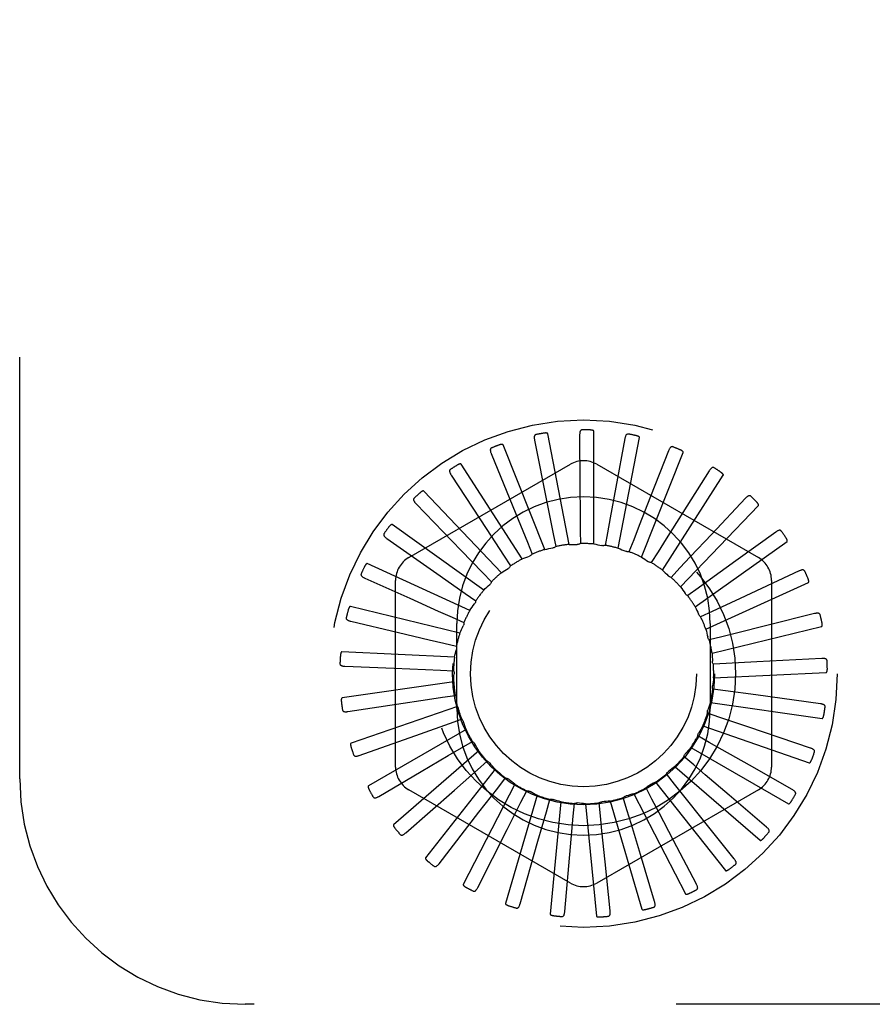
# Model space of a CAD drawing. Header units: inches. Extents: x 0 to 85, y 0 to 55.
# Tile 26 of 55: x 46.9 to 47.8, y 33.4 to 34.5. Entities that reach past the tile are written whole.
import ezdxf

# ---------------------------------------------------------------- set-up
doc = ezdxf.new("R2010")
doc.units = ezdxf.units.IN
doc.header["$LTSCALE"] = 4.675
doc.header["$MEASUREMENT"] = 0
doc.linetypes.add('HIDDEN', pattern=[0.2, 0.1, -0.1])
doc.layers.add('DEFAULT_2', color=8, linetype='HIDDEN')

msp = doc.modelspace()

# ---------------------------------------------------------------- linework, layer by layer
at = {"layer": 'DEFAULT_2', "color": 8, "linetype": 'HIDDEN'}
for p, q in [((46.882762, 33.624227), (46.882762, 35.374227)), ((47.491772, 33.884089), (47.468121, 34.006799)), ((47.503422, 34.005284), (47.503811, 33.950689)), ((47.519192, 33.884524), (47.519192, 34.009493)), ((47.553568, 34.001324), (47.543618, 33.947643)), ((47.546199, 33.879763), (47.56985, 34.002473)), ((47.464929, 33.878472), (47.418483, 33.994489)), ((47.453433, 33.999682), (47.467577, 33.928985)), ((47.405407, 33.98472), (47.432675, 33.917978)), ((47.571817, 33.869976), (47.618264, 33.985993)), ((47.602059, 33.987946), (47.582129, 33.937118)), ((47.314012, 33.869428), (47.493179, 33.97287)), ((47.439635, 33.867876), (47.372071, 33.973007)), ((47.522345, 33.97287), (47.701512, 33.869428)), ((47.361081, 33.96094), (47.400487, 33.900565)), ((47.59512, 33.855517), (47.662684, 33.960648)), ((47.647142, 33.965633), (47.617952, 33.919494)), ((47.416802, 33.852686), (47.330564, 33.94313)), ((47.687186, 33.93519), (47.649793, 33.89541)), ((47.322056, 33.929201), (47.372176, 33.877374)), ((47.467577, 33.928985), (47.474231, 33.895648)), ((47.615266, 33.83691), (47.701504, 33.927354)), ((47.432675, 33.917978), (47.445517, 33.886502)), ((47.397258, 33.833448), (47.295461, 33.905937)), ((47.400487, 33.900565), (47.419054, 33.872088)), ((47.474231, 33.895648), (47.477006, 33.881661)), ((47.504155, 33.899194), (47.504234, 33.884935)), ((47.534211, 33.897013), (47.531589, 33.882996)), ((47.720747, 33.89772), (47.6765, 33.865735)), ((47.289743, 33.89065), (47.348765, 33.849245)), ((47.445517, 33.886502), (47.45089, 33.873293)), ((47.56331, 33.889183), (47.558083, 33.875916)), ((47.631526, 33.814827), (47.733323, 33.887316)), ((47.372176, 33.877374), (47.395797, 33.852926)), ((47.419054, 33.872088), (47.426829, 33.860135)), ((47.590402, 33.875988), (47.582759, 33.86395)), ((47.381707, 33.81086), (47.268032, 33.862773)), ((47.348765, 33.849245), (47.376586, 33.829709)), ((47.395797, 33.852926), (47.405693, 33.84266)), ((47.614507, 33.857903), (47.604723, 33.84753)), ((47.746609, 33.854575), (47.68124, 33.824163)), ((47.26531, 33.84668), (47.315132, 33.824354)), ((47.299429, 33.637285), (47.299429, 33.844169)), ((47.643313, 33.790065), (47.756989, 33.841979)), ((47.716095, 33.844169), (47.716095, 33.637285)), ((47.376586, 33.829709), (47.388247, 33.821502)), ((47.634753, 33.835584), (47.623184, 33.82725)), ((47.370712, 33.785736), (47.249266, 33.815199)), ((47.68124, 33.824163), (47.65041, 33.809837)), ((47.65041, 33.809837), (47.637472, 33.803842)), ((47.763838, 33.807316), (47.710874, 33.794067)), ((47.249639, 33.798881), (47.302786, 33.786387)), ((47.362117, 33.803276), (47.37512, 33.797423)), ((47.367262, 33.702227), (47.367262, 33.796227)), ((47.648262, 33.796227), (47.648262, 33.702227)), ((47.650201, 33.76352), (47.771647, 33.792983)), ((47.352911, 33.774582), (47.366787, 33.771296)), ((47.660912, 33.781592), (47.647073, 33.778154)), ((47.364671, 33.758986), (47.239844, 33.764932)), ((47.665878, 33.751869), (47.651639, 33.751113)), ((47.699823, 33.753711), (47.665878, 33.751869)), ((47.771813, 33.75765), (47.699823, 33.753711)), ((47.243298, 33.74898), (47.297849, 33.74677)), ((47.349303, 33.744664), (47.363549, 33.744064)), ((47.651941, 33.736152), (47.776768, 33.742098)), ((47.363801, 33.731576), (47.240104, 33.713791)), ((47.351421, 33.714605), (47.365524, 33.716711)), ((47.665129, 33.721744), (47.651004, 33.723696)), ((47.69881, 33.717128), (47.665129, 33.721744)), ((47.770244, 33.707372), (47.69881, 33.717128)), ((47.246515, 33.698781), (47.300499, 33.706935)), ((47.648469, 33.708948), (47.772166, 33.691164)), ((47.368135, 33.704497), (47.250039, 33.663623)), ((47.658693, 33.692305), (47.645193, 33.696895)), ((47.327138, 33.674159), (47.35919, 33.685489)), ((47.35919, 33.685489), (47.372639, 33.690227)), ((47.690891, 33.681399), (47.658693, 33.692305)), ((47.259175, 33.650098), (47.327138, 33.674159)), ((47.377514, 33.678727), (47.269288, 33.616242)), ((47.639912, 33.682894), (47.758008, 33.64202)), ((47.759188, 33.6583), (47.690891, 33.681399)), ((47.372329, 33.65837), (47.384638, 33.665567)), ((47.646802, 33.664616), (47.634414, 33.671678)), ((47.391602, 33.655198), (47.297157, 33.57336)), ((47.626579, 33.658929), (47.734805, 33.596445)), ((47.390362, 33.634227), (47.401087, 33.643624)), ((47.629885, 33.639678), (47.619058, 33.648957)), ((47.280819, 33.60469), (47.327905, 33.632324)), ((47.409887, 33.63476), (47.332637, 33.536528)), ((47.364818, 33.611796), (47.390362, 33.634227)), ((47.608555, 33.618392), (47.599679, 33.629553)), ((47.608952, 33.637921), (47.703397, 33.556084)), ((47.739045, 33.612206), (47.69157, 33.639167)), ((47.412639, 33.613934), (47.421392, 33.625191)), ((47.587667, 33.620629), (47.664918, 33.522396)), ((47.310665, 33.564199), (47.364818, 33.611796)), ((47.493179, 33.508584), (47.314012, 33.612026)), ((47.431711, 33.618152), (47.374447, 33.507075)), ((47.391801, 33.587074), (47.412639, 33.613934)), ((47.438354, 33.598223), (47.444818, 33.610933)), ((47.701512, 33.612026), (47.522345, 33.508584)), ((47.563494, 33.607677), (47.620758, 33.4966)), ((47.583581, 33.601528), (47.576978, 33.614166)), ((47.579497, 33.616478), (47.579739, 33.616597)), ((47.456282, 33.605974), (47.421075, 33.486067)), ((47.422976, 33.567905), (47.438354, 33.598223)), ((47.466577, 33.587663), (47.470519, 33.601366)), ((47.482715, 33.598667), (47.470836, 33.474264)), ((47.496289, 33.582634), (47.497566, 33.596836)), ((47.510052, 33.596494), (47.521931, 33.472091)), ((47.526415, 33.58332), (47.524982, 33.597507)), ((47.537307, 33.599534), (47.572515, 33.479627)), ((47.555868, 33.589695), (47.551775, 33.603354)), ((47.710543, 33.570758), (47.669028, 33.606217)), ((47.347635, 33.530088), (47.391801, 33.587074)), ((47.457215, 33.554982), (47.466577, 33.587663)), ((47.493281, 33.548772), (47.496289, 33.582634)), ((47.674711, 33.535453), (47.640658, 33.578128)), ((47.390392, 33.50359), (47.422976, 33.567905)), ((47.437391, 33.485663), (47.457215, 33.554982)), ((47.632846, 33.507567), (47.607484, 33.555915)), ((47.486934, 33.476955), (47.493281, 33.548772)), ((47.53723, 33.47778), (47.531653, 33.532091)), ((47.58646, 33.488109), (47.570706, 33.540382)), ((50.882762, 33.374227), (47.132762, 33.374227))]:
    msp.add_line(p, q, dxfattribs=at)
for points in [[(47.455001, 34.005796), (47.454558, 34.005662), (47.454177, 34.00546), (47.453856, 34.005185), (47.453595, 34.004853), (47.453397, 34.004478), (47.453253, 34.00406), (47.453157, 34.003602), (47.453104, 34.00311), (47.45309, 34.002589), (47.453109, 34.002044), (47.453155, 34.001479), (47.453227, 34.000895), (47.453319, 34.000297), (47.453433, 33.999682)], [(47.468121, 34.006799), (47.468057, 34.00696), (47.467958, 34.007097), (47.467821, 34.007208), (47.467656, 34.007299), (47.467473, 34.007373), (47.467273, 34.007431), (47.467063, 34.007477), (47.466841, 34.007512), (47.466608, 34.007537), (47.466365, 34.007555), (47.466113, 34.007564), (47.465852, 34.007566), (47.465583, 34.007561), (47.465306, 34.00755), (47.465019, 34.007532), (47.464722, 34.007508), (47.464414, 34.007477), (47.464093, 34.007438), (47.46376, 34.007391), (47.463413, 34.007335)], [(47.506119, 34.010991), (47.505659, 34.010943), (47.505246, 34.010817), (47.504879, 34.010608), (47.50456, 34.010331), (47.504295, 34.010001), (47.504074, 34.009617), (47.503893, 34.009186), (47.503748, 34.008712), (47.503636, 34.008204), (47.503551, 34.007664), (47.50349, 34.007101), (47.50345, 34.006514), (47.503427, 34.005909), (47.503422, 34.005284)], [(47.519192, 34.009493), (47.51916, 34.009663), (47.519089, 34.009815), (47.518976, 34.009951), (47.518831, 34.010071), (47.518666, 34.010178), (47.518481, 34.010273), (47.518284, 34.010357), (47.518073, 34.010434), (47.51785, 34.010503), (47.517616, 34.010566), (47.517371, 34.010623), (47.517115, 34.010674), (47.516852, 34.01072), (47.516578, 34.010762), (47.516294, 34.010799), (47.515999, 34.010831), (47.515685, 34.010859), (47.51537, 34.010882), (47.515075, 34.010897), (47.514793, 34.010907)], [(47.557296, 34.006418), (47.556836, 34.006458), (47.556406, 34.006412), (47.556007, 34.006277), (47.555641, 34.006065), (47.555318, 34.005791), (47.555028, 34.005456), (47.554769, 34.005067), (47.554537, 34.004629), (47.55433, 34.004151), (47.554145, 34.003637), (47.553979, 34.003096), (47.553828, 34.002527), (47.553691, 34.001937), (47.553568, 34.001324)], [(47.56985, 34.002473), (47.56985, 34.002646), (47.569809, 34.00281), (47.569723, 34.002964), (47.569604, 34.00311), (47.569461, 34.003246), (47.569297, 34.003375), (47.569119, 34.003495), (47.568926, 34.00361), (47.568719, 34.003721), (47.5685, 34.003827), (47.56827, 34.003929), (47.568028, 34.004028), (47.567777, 34.004124), (47.567515, 34.004216), (47.567243, 34.004306), (47.566958, 34.004394), (47.56666, 34.00448), (47.566348, 34.004563), (47.56602, 34.004643), (47.565675, 34.004721)], [(47.405789, 33.991021), (47.40538, 33.990805), (47.405044, 33.990535), (47.404781, 33.990204), (47.404588, 33.989829), (47.404464, 33.989423), (47.404401, 33.988985), (47.404394, 33.988517), (47.404435, 33.988024), (47.40452, 33.98751), (47.404642, 33.986978), (47.404795, 33.986432), (47.404975, 33.985873), (47.405179, 33.985302), (47.405407, 33.98472)], [(47.418483, 33.994489), (47.418389, 33.994635), (47.418266, 33.99475), (47.418111, 33.994834), (47.417932, 33.994892), (47.417738, 33.994929), (47.417531, 33.994949), (47.417315, 33.994954), (47.417091, 33.994946), (47.416857, 33.994927), (47.416615, 33.994898), (47.416366, 33.99486), (47.41611, 33.994812), (47.415847, 33.994757), (47.415577, 33.994693), (47.415299, 33.994622), (47.415012, 33.994541), (47.414709, 33.994451), (47.414407, 33.994354), (47.41412, 33.994256), (47.413842, 33.994155)], [(47.606684, 33.992242), (47.606239, 33.992369), (47.605809, 33.992405), (47.60539, 33.992347), (47.604992, 33.992209), (47.604622, 33.992001), (47.604275, 33.991727), (47.603946, 33.991393), (47.603636, 33.991008), (47.603342, 33.990577), (47.603063, 33.990108), (47.602797, 33.989608), (47.602542, 33.989078), (47.602296, 33.988525), (47.602059, 33.987946)], [(47.618264, 33.985993), (47.618297, 33.986162), (47.618287, 33.986331), (47.618232, 33.986499), (47.618143, 33.986665), (47.618028, 33.986826), (47.617892, 33.986982), (47.617739, 33.987135), (47.617572, 33.987284), (47.61739, 33.987432), (47.617194, 33.987577), (47.616987, 33.987722), (47.616769, 33.987864), (47.616541, 33.988006), (47.616301, 33.988146), (47.616051, 33.988286), (47.615788, 33.988426), (47.615511, 33.988567), (47.615221, 33.988708), (47.614913, 33.988849), (47.614589, 33.98899)], [(47.372071, 33.973007), (47.371952, 33.973132), (47.37181, 33.973223), (47.371641, 33.973275), (47.371454, 33.973298), (47.371256, 33.973298), (47.371049, 33.973278), (47.370837, 33.973243), (47.370618, 33.973192), (47.370392, 33.97313), (47.37016, 33.973055), (47.369923, 33.97297), (47.36968, 33.972875), (47.369432, 33.972771), (47.369179, 33.972658), (47.36892, 33.972535), (47.368653, 33.972402), (47.368378, 33.972258), (47.368095, 33.972103), (47.367801, 33.971934), (47.367497, 33.971752)], [(47.652495, 33.968976), (47.652083, 33.969184), (47.651667, 33.969301), (47.651246, 33.969324), (47.650828, 33.969264), (47.650425, 33.969129), (47.650033, 33.968926), (47.649647, 33.968661), (47.649269, 33.968341), (47.6489, 33.967974), (47.648537, 33.967566), (47.648181, 33.967125), (47.64783, 33.966653), (47.647483, 33.966156), (47.647142, 33.965633)], [(47.360264, 33.9672), (47.359903, 33.96691), (47.359623, 33.966581), (47.359428, 33.966207), (47.359309, 33.965802), (47.359265, 33.96538), (47.359286, 33.964938), (47.359367, 33.964477), (47.359501, 33.964), (47.359682, 33.963512), (47.359902, 33.963012), (47.360155, 33.962505), (47.360439, 33.96199), (47.360746, 33.961469), (47.361081, 33.96094)], [(47.662684, 33.960648), (47.662748, 33.960808), (47.662771, 33.960976), (47.662749, 33.961151), (47.662692, 33.96133), (47.66261, 33.96151), (47.662506, 33.96169), (47.662385, 33.961869), (47.662248, 33.962047), (47.662098, 33.962226), (47.661934, 33.962406), (47.661758, 33.962587), (47.66157, 33.962769), (47.661373, 33.96295), (47.661164, 33.963134), (47.660945, 33.963319), (47.660713, 33.963506), (47.660464, 33.963699), (47.660209, 33.96389), (47.659963, 33.964067), (47.659719, 33.964235)], [(47.503811, 33.950689), (47.504046, 33.916022), (47.504155, 33.899194)], [(47.543618, 33.947643), (47.537288, 33.913558), (47.534211, 33.897013)], [(47.320069, 33.935192), (47.319769, 33.93484), (47.319557, 33.934464), (47.319436, 33.93406), (47.319396, 33.933639), (47.319432, 33.933217), (47.319537, 33.932787), (47.319704, 33.93235), (47.319926, 33.931907), (47.320195, 33.931461), (47.320506, 33.931013), (47.320851, 33.930563), (47.321226, 33.93011), (47.321627, 33.929657), (47.322056, 33.929201)], [(47.330564, 33.94313), (47.330423, 33.94323), (47.330266, 33.943292), (47.33009, 33.943312), (47.329903, 33.943299), (47.329709, 33.943262), (47.329509, 33.943203), (47.329307, 33.943127), (47.329102, 33.943037), (47.328892, 33.942933), (47.328678, 33.942816), (47.328461, 33.942687), (47.328241, 33.942548), (47.328017, 33.942399), (47.32779, 33.942239), (47.327559, 33.942069), (47.327322, 33.941888), (47.327079, 33.941695), (47.32683, 33.94149), (47.326575, 33.941269), (47.326312, 33.941034)], [(47.582129, 33.937118), (47.569463, 33.904846), (47.56331, 33.889183)], [(47.693077, 33.93746), (47.692711, 33.937743), (47.692325, 33.937937), (47.691915, 33.938038), (47.691493, 33.938058), (47.691073, 33.938002), (47.690648, 33.937877), (47.69022, 33.93769), (47.689788, 33.937447), (47.689356, 33.937156), (47.688923, 33.936824), (47.688489, 33.936459), (47.688055, 33.936062), (47.687621, 33.93564), (47.687186, 33.93519)], [(47.701504, 33.927354), (47.701598, 33.9275), (47.701652, 33.92766), (47.701663, 33.927836), (47.701642, 33.928023), (47.701595, 33.928215), (47.701527, 33.928412), (47.701442, 33.92861), (47.701342, 33.928811), (47.701228, 33.929015), (47.701101, 33.929223), (47.700962, 33.929434), (47.700813, 33.929648), (47.700653, 33.929864), (47.700483, 33.930083), (47.700302, 33.930306), (47.70011, 33.930534), (47.699906, 33.930767), (47.699688, 33.931006), (47.699456, 33.93125), (47.69921, 33.9315)], [(47.617952, 33.919494), (47.599408, 33.890204), (47.590402, 33.875988)], [(47.295461, 33.905937), (47.295304, 33.906009), (47.295138, 33.90604), (47.294962, 33.906026), (47.29478, 33.905978), (47.294596, 33.905905), (47.294412, 33.905809), (47.294228, 33.905697), (47.294043, 33.905569), (47.293857, 33.905427), (47.293669, 33.905272), (47.29348, 33.905105), (47.29329, 33.904926), (47.293099, 33.904737), (47.292906, 33.904538), (47.292711, 33.904327), (47.292513, 33.904105), (47.292308, 33.903865), (47.292105, 33.90362), (47.291916, 33.903381), (47.291736, 33.903145)], [(47.286658, 33.896157), (47.28643, 33.895755), (47.286293, 33.895345), (47.286251, 33.894925), (47.286291, 33.894505), (47.286407, 33.894096), (47.286591, 33.893694), (47.286837, 33.893297), (47.287139, 33.892904), (47.287488, 33.892517), (47.287878, 33.892136), (47.288302, 33.891759), (47.288756, 33.891386), (47.289236, 33.891016), (47.289743, 33.89065)], [(47.649793, 33.89541), (47.62604, 33.870158), (47.614507, 33.857903)], [(47.72696, 33.898834), (47.726654, 33.899181), (47.726312, 33.899444), (47.725929, 33.899622), (47.725518, 33.899721), (47.725095, 33.899745), (47.724654, 33.899703), (47.724198, 33.8996), (47.723728, 33.899443), (47.723249, 33.89924), (47.72276, 33.898996), (47.722266, 33.898719), (47.721765, 33.898411), (47.721259, 33.898079), (47.720747, 33.89772)], [(47.733323, 33.887316), (47.733442, 33.887441), (47.733526, 33.887588), (47.73357, 33.887759), (47.733584, 33.887946), (47.733575, 33.888144), (47.733545, 33.88835), (47.733499, 33.88856), (47.733439, 33.888776), (47.733365, 33.888999), (47.73328, 33.889227), (47.733184, 33.88946), (47.733077, 33.889698), (47.732962, 33.889941), (47.732836, 33.890188), (47.732701, 33.890442), (47.732555, 33.890702), (47.732396, 33.890974), (47.732231, 33.891245), (47.732067, 33.891502), (47.731902, 33.891749)], [(47.477006, 33.881661), (47.47652, 33.881274), (47.476002, 33.880936), (47.475445, 33.880646), (47.474866, 33.880408), (47.474277, 33.880229), (47.473672, 33.880106)], [(47.491772, 33.884089), (47.493999, 33.884127), (47.496224, 33.884131), (47.498446, 33.884102), (47.500666, 33.884039)], [(47.504234, 33.884935), (47.503683, 33.884647), (47.50311, 33.884413), (47.502509, 33.884233), (47.501895, 33.884109), (47.501283, 33.884045), (47.500666, 33.884039)], [(47.519192, 33.884524), (47.521387, 33.88414), (47.523572, 33.883723), (47.525749, 33.883274), (47.527916, 33.882792)], [(47.531589, 33.882996), (47.530994, 33.882818), (47.530387, 33.882697), (47.529763, 33.882634), (47.529136, 33.882629), (47.528523, 33.882681), (47.527916, 33.882792)], [(47.439635, 33.867876), (47.441689, 33.86874), (47.443753, 33.869571), (47.445827, 33.87037), (47.44791, 33.871136)], [(47.45089, 33.873293), (47.450486, 33.872821), (47.450041, 33.872392), (47.44955, 33.872001), (47.449025, 33.871658), (47.448481, 33.871371), (47.447911, 33.871136)], [(47.464929, 33.878472), (47.467109, 33.878931), (47.469293, 33.879356), (47.471481, 33.879748), (47.473672, 33.880106)], [(47.546199, 33.879763), (47.548282, 33.87897), (47.550349, 33.878147), (47.552401, 33.877294), (47.554438, 33.876411)], [(47.558083, 33.875916), (47.557465, 33.875853), (47.556846, 33.875849), (47.556221, 33.875906), (47.555605, 33.876019), (47.555013, 33.876187), (47.554438, 33.876411)], [(47.571817, 33.869976), (47.573712, 33.868803), (47.575586, 33.867604), (47.57744, 33.866378), (47.579273, 33.865125)], [(47.268032, 33.862773), (47.267864, 33.862814), (47.267695, 33.862813), (47.267524, 33.862766), (47.267355, 33.862685), (47.267188, 33.862578), (47.267025, 33.862449), (47.266866, 33.862304), (47.266709, 33.862144), (47.266553, 33.861969), (47.266398, 33.861781), (47.266244, 33.861581), (47.266091, 33.86137), (47.265939, 33.861148), (47.265787, 33.860916), (47.265635, 33.860672), (47.265483, 33.860416), (47.265329, 33.860147), (47.265175, 33.859863), (47.26502, 33.859564), (47.264864, 33.85925)], [(47.426829, 33.860135), (47.426522, 33.859595), (47.426166, 33.859089), (47.425758, 33.858612), (47.425308, 33.858176), (47.424827, 33.857791), (47.424312, 33.857452)], [(47.582759, 33.86395), (47.58214, 33.864005), (47.581532, 33.864118), (47.580929, 33.864292), (47.580345, 33.86452), (47.579795, 33.864797), (47.579273, 33.865125)], [(47.6765, 33.865735), (47.648398, 33.845435), (47.634753, 33.835584)], [(47.261238, 33.851504), (47.261091, 33.851066), (47.261034, 33.850638), (47.261072, 33.850217), (47.261191, 33.849812), (47.261381, 33.849433), (47.261638, 33.849073), (47.261956, 33.848729), (47.262326, 33.848401), (47.262742, 33.848087), (47.263198, 33.847786), (47.263685, 33.847496), (47.264201, 33.847216), (47.264742, 33.846944), (47.26531, 33.84668)], [(47.416802, 33.852686), (47.418654, 33.853921), (47.420523, 33.855127), (47.422409, 33.856304), (47.424312, 33.857452)], [(47.59512, 33.855517), (47.596759, 33.854008), (47.598372, 33.852475), (47.59996, 33.850921), (47.601523, 33.849343)], [(47.604723, 33.84753), (47.604122, 33.847703), (47.603546, 33.847929), (47.602994, 33.848209), (47.60247, 33.84854), (47.601981, 33.848917), (47.601523, 33.849343)], [(47.75292, 33.854494), (47.752686, 33.854892), (47.7524, 33.855215), (47.752057, 33.855462), (47.751673, 33.855637), (47.751262, 33.855741), (47.750821, 33.855783), (47.750354, 33.855768), (47.749863, 33.855703), (47.749353, 33.855594), (47.748828, 33.855447), (47.74829, 33.855269), (47.74774, 33.855061), (47.747179, 33.854831), (47.746609, 33.854575)], [(47.397258, 33.833448), (47.398844, 33.835013), (47.400451, 33.836552), (47.40208, 33.838064), (47.40373, 33.83955)], [(47.405693, 33.84266), (47.405494, 33.842072), (47.40524, 33.841508), (47.40493, 33.840962), (47.404571, 33.840449), (47.404172, 33.83998), (47.40373, 33.83955)], [(47.615266, 33.83691), (47.616589, 33.835118), (47.617883, 33.833308), (47.619148, 33.831481), (47.620385, 33.829636)], [(47.756989, 33.841979), (47.75713, 33.842079), (47.757239, 33.842208), (47.757315, 33.842367), (47.757365, 33.842549), (47.757393, 33.842744), (47.757402, 33.842952), (47.757398, 33.843167), (47.757379, 33.843391), (47.757349, 33.843624), (47.757309, 33.843864), (47.757258, 33.844111), (47.757199, 33.844365), (47.757131, 33.844625), (47.757054, 33.844892), (47.75697, 33.845166), (47.756876, 33.845449), (47.756773, 33.845741), (47.75666, 33.846044), (47.756535, 33.846358), (47.756398, 33.846684)], [(47.623184, 33.82725), (47.62263, 33.827531), (47.622107, 33.827862), (47.621612, 33.828247), (47.621155, 33.828676), (47.620747, 33.829137), (47.620385, 33.829636)], [(47.249266, 33.815199), (47.249094, 33.815207), (47.248928, 33.815174), (47.24877, 33.815095), (47.248618, 33.814983), (47.248475, 33.814847), (47.24834, 33.81469), (47.24821, 33.814517), (47.248086, 33.81433), (47.247966, 33.814129), (47.24785, 33.813915), (47.247737, 33.813689), (47.247626, 33.813453), (47.247519, 33.813207), (47.247414, 33.81295), (47.247311, 33.812682), (47.24721, 33.812401), (47.247109, 33.812102), (47.247012, 33.8118), (47.246925, 33.81151), (47.246847, 33.811226)], [(47.315132, 33.824354), (47.346764, 33.810167), (47.362117, 33.803276)], [(47.381707, 33.81086), (47.382968, 33.812696), (47.384255, 33.814511), (47.385568, 33.816304), (47.386907, 33.818076)], [(47.388247, 33.821502), (47.388162, 33.820886), (47.38802, 33.820284), (47.387818, 33.81969), (47.387563, 33.819118), (47.38726, 33.818582), (47.386907, 33.818076)], [(47.631526, 33.814827), (47.632486, 33.812816), (47.633414, 33.810794), (47.634311, 33.808761), (47.635176, 33.806715)], [(47.637472, 33.803842), (47.636982, 33.804223), (47.636531, 33.804647), (47.636118, 33.805119), (47.63575, 33.805627), (47.635437, 33.806157), (47.635176, 33.806715)], [(47.770021, 33.806041), (47.769866, 33.806476), (47.769646, 33.806848), (47.769356, 33.807155), (47.769012, 33.8074), (47.768628, 33.80758), (47.768203, 33.807704), (47.767741, 33.807778), (47.767247, 33.807807), (47.766726, 33.807797), (47.766182, 33.807752), (47.76562, 33.807678), (47.765041, 33.807579), (47.764447, 33.807459), (47.763838, 33.807316)], [(47.244728, 33.802847), (47.244667, 33.802389), (47.244692, 33.801958), (47.244808, 33.801552), (47.245002, 33.801177), (47.245261, 33.800841), (47.245581, 33.800536), (47.245958, 33.800258), (47.246384, 33.800006), (47.246852, 33.799777), (47.247356, 33.799568), (47.247889, 33.799375), (47.24845, 33.799198), (47.249032, 33.799033), (47.249639, 33.798881)], [(47.370712, 33.785736), (47.371603, 33.787778), (47.372524, 33.789804), (47.373473, 33.791813), (47.374453, 33.793806)], [(47.37512, 33.797423), (47.375153, 33.796803), (47.375128, 33.796185), (47.375042, 33.795563), (47.374899, 33.794953), (47.374703, 33.79437), (47.374453, 33.793806)], [(47.710874, 33.794067), (47.67724, 33.785665), (47.660912, 33.781592)], [(47.771647, 33.792983), (47.771804, 33.793055), (47.771936, 33.79316), (47.772041, 33.793302), (47.772124, 33.793471), (47.772189, 33.793658), (47.772237, 33.79386), (47.772273, 33.794072), (47.772298, 33.794296), (47.772312, 33.79453), (47.772318, 33.794773), (47.772315, 33.795025), (47.772305, 33.795286), (47.772287, 33.795554), (47.772263, 33.79583), (47.772231, 33.796116), (47.772193, 33.796411), (47.772147, 33.796718), (47.772093, 33.797036), (47.77203, 33.797368), (47.771958, 33.797713)], [(47.302786, 33.786387), (47.336532, 33.778443), (47.352911, 33.774582)], [(47.643313, 33.790065), (47.643875, 33.787909), (47.644404, 33.785748), (47.644899, 33.783582), (47.645362, 33.78141)], [(47.366787, 33.771296), (47.366937, 33.770693), (47.367029, 33.770082), (47.367062, 33.769455), (47.367038, 33.768829), (47.366956, 33.768219), (47.366816, 33.767618)], [(47.647073, 33.778154), (47.646663, 33.778621), (47.646301, 33.779122), (47.645985, 33.779664), (47.64572, 33.780232), (47.645513, 33.780812), (47.645362, 33.78141)], [(47.239844, 33.764932), (47.239673, 33.764908), (47.239516, 33.764844), (47.239375, 33.764737), (47.239248, 33.764598), (47.239134, 33.764437), (47.23903, 33.764257), (47.238936, 33.764063), (47.23885, 33.763856), (47.23877, 33.763636), (47.238696, 33.763404), (47.238627, 33.763161), (47.238564, 33.762908), (47.238505, 33.762646), (47.238451, 33.762374), (47.2384, 33.762091), (47.238354, 33.761796), (47.238311, 33.76149), (47.238273, 33.761169), (47.23824, 33.760831), (47.238212, 33.760476)], [(47.364671, 33.758986), (47.365159, 33.76116), (47.36568, 33.763323), (47.366232, 33.765476), (47.366816, 33.767618)], [(47.650201, 33.76352), (47.650345, 33.761297), (47.650455, 33.759075), (47.650532, 33.756854), (47.650574, 33.754634)], [(47.237725, 33.751945), (47.237751, 33.751484), (47.237858, 33.751065), (47.238049, 33.750689), (47.23831, 33.750357), (47.238628, 33.750076), (47.239, 33.749837), (47.239423, 33.749636), (47.239889, 33.749469), (47.240392, 33.749332), (47.240926, 33.749222), (47.241486, 33.749134), (47.24207, 33.749066), (47.242673, 33.749014), (47.243298, 33.74898)], [(47.651639, 33.751113), (47.651325, 33.751649), (47.651064, 33.75221), (47.650856, 33.752802), (47.650703, 33.753409), (47.65061, 33.754018), (47.650574, 33.754634)], [(47.777642, 33.755228), (47.777572, 33.755685), (47.777427, 33.756091), (47.7772, 33.756448), (47.776909, 33.756753), (47.776566, 33.757003), (47.776172, 33.757205), (47.775733, 33.757365), (47.775253, 33.757487), (47.77474, 33.757575), (47.774197, 33.757634), (47.773631, 33.757669), (47.773043, 33.757681), (47.772438, 33.757675), (47.771813, 33.75765)], [(47.297849, 33.74677), (47.332488, 33.745356), (47.349303, 33.744664)], [(47.363549, 33.744064), (47.363811, 33.743501), (47.364017, 33.742917), (47.364168, 33.742308), (47.364263, 33.741689), (47.364298, 33.741074), (47.364274, 33.740458)], [(47.363801, 33.731576), (47.363869, 33.733803), (47.363971, 33.736026), (47.364106, 33.738244), (47.364274, 33.740458)], [(47.776768, 33.742098), (47.776936, 33.742139), (47.777085, 33.742217), (47.777215, 33.742337), (47.777329, 33.742487), (47.777427, 33.742658), (47.777514, 33.742847), (47.777589, 33.743049), (47.777655, 33.743264), (47.777714, 33.743491), (47.777765, 33.743729), (47.77781, 33.743977), (47.77785, 33.744235), (47.777883, 33.744501), (47.777911, 33.744778), (47.777935, 33.745064), (47.777953, 33.745361), (47.777966, 33.745677), (47.777973, 33.745994), (47.777975, 33.746298), (47.77797, 33.746594)], [(47.651004, 33.723696), (47.650797, 33.724282), (47.650648, 33.724882), (47.650555, 33.725503), (47.65052, 33.726128), (47.650544, 33.726744), (47.650625, 33.727355)], [(47.651941, 33.736152), (47.651661, 33.733941), (47.651349, 33.731738), (47.651004, 33.729543), (47.650625, 33.727355)], [(47.365524, 33.716711), (47.365887, 33.716208), (47.3662, 33.715674), (47.366464, 33.715104), (47.366674, 33.714514), (47.366824, 33.713917), (47.366918, 33.713308)], [(47.240104, 33.713791), (47.239941, 33.713735), (47.2398, 33.713642), (47.239682, 33.713511), (47.239583, 33.71335), (47.239501, 33.713171), (47.239433, 33.712974), (47.239377, 33.712766), (47.239332, 33.712546), (47.239295, 33.712315), (47.239267, 33.712073), (47.239245, 33.711821), (47.239231, 33.711561), (47.239223, 33.711292), (47.239221, 33.711015), (47.239225, 33.710728), (47.239235, 33.71043), (47.239251, 33.71012), (47.239275, 33.709798), (47.239306, 33.709462), (47.239345, 33.709112)], [(47.300499, 33.706935), (47.33478, 33.712101), (47.351421, 33.714605)], [(47.368135, 33.704497), (47.36778, 33.706696), (47.367459, 33.708898), (47.367172, 33.711102), (47.366918, 33.713308)], [(47.648469, 33.708948), (47.647777, 33.706831), (47.647053, 33.704727), (47.646298, 33.702636), (47.645513, 33.700559)], [(47.775509, 33.703891), (47.775527, 33.704352), (47.775461, 33.704779), (47.775307, 33.705172), (47.775078, 33.705527), (47.774789, 33.705837), (47.774441, 33.70611), (47.774039, 33.706351), (47.773591, 33.706561), (47.773104, 33.706745), (47.772582, 33.706905), (47.772033, 33.707046), (47.771458, 33.70717), (47.770862, 33.707278), (47.770244, 33.707372)], [(47.240482, 33.700637), (47.240595, 33.700189), (47.240779, 33.699799), (47.241038, 33.699465), (47.241357, 33.699189), (47.241722, 33.698973), (47.242133, 33.698809), (47.242586, 33.698691), (47.243075, 33.698615), (47.243595, 33.698576), (47.24414, 33.69857), (47.244707, 33.698589), (47.245293, 33.698633), (47.245896, 33.698696), (47.246515, 33.698781)], [(47.645193, 33.696895), (47.6451, 33.697509), (47.645067, 33.698127), (47.645094, 33.698754), (47.645177, 33.699375), (47.645317, 33.699975), (47.645513, 33.700559)], [(47.772166, 33.691164), (47.772339, 33.691172), (47.7725, 33.69122), (47.772651, 33.691313), (47.77279, 33.691439), (47.77292, 33.691589), (47.77304, 33.691758), (47.773152, 33.691942), (47.773258, 33.692141), (47.773358, 33.692352), (47.773454, 33.692576), (47.773545, 33.692811), (47.773633, 33.693057), (47.773716, 33.693312), (47.773796, 33.693578), (47.773873, 33.693855), (47.773947, 33.694143), (47.774019, 33.694445), (47.774087, 33.694761), (47.774151, 33.695092), (47.774212, 33.695437)], [(47.372639, 33.690227), (47.373091, 33.689801), (47.373499, 33.689336), (47.373866, 33.688827), (47.374184, 33.688287), (47.374445, 33.687729), (47.374652, 33.687148)], [(47.377514, 33.678727), (47.37675, 33.680819), (47.376018, 33.682921), (47.375319, 33.68503), (47.374652, 33.687148)], [(47.634414, 33.671678), (47.63444, 33.672299), (47.634524, 33.672912), (47.634668, 33.673522), (47.634868, 33.674116), (47.635119, 33.674679), (47.635422, 33.675216)], [(47.639912, 33.682894), (47.638831, 33.680945), (47.637723, 33.679016), (47.636586, 33.677106), (47.635422, 33.675216)], [(47.250039, 33.663623), (47.249889, 33.663537), (47.249768, 33.66342), (47.249677, 33.663268), (47.24961, 33.663092), (47.249564, 33.6629), (47.249535, 33.662694), (47.249519, 33.662479), (47.249516, 33.662254), (47.249524, 33.66202), (47.249541, 33.661777), (47.249568, 33.661527), (47.249603, 33.661268), (47.249646, 33.661003), (47.249697, 33.66073), (47.249755, 33.660449), (47.249821, 33.660158), (47.249898, 33.659852), (47.24998, 33.659546), (47.250065, 33.659253), (47.250153, 33.658969)], [(47.384638, 33.665567), (47.385163, 33.665234), (47.385652, 33.664855), (47.386108, 33.664425), (47.386522, 33.663955), (47.386884, 33.663456), (47.387198, 33.662925)], [(47.391602, 33.655198), (47.390455, 33.657108), (47.389339, 33.659032), (47.388253, 33.660972), (47.387198, 33.662925)], [(47.69157, 33.639167), (47.66143, 33.656297), (47.646802, 33.664616)], [(47.327905, 33.632324), (47.35781, 33.649861), (47.372329, 33.65837)], [(47.619058, 33.648957), (47.6192, 33.649562), (47.619399, 33.650147), (47.619657, 33.65072), (47.619965, 33.651265), (47.620318, 33.65177), (47.620717, 33.65224)], [(47.626579, 33.658929), (47.625149, 33.657221), (47.623695, 33.655536), (47.622218, 33.653876), (47.620717, 33.65224)], [(47.7637, 33.653884), (47.763805, 33.654335), (47.763821, 33.654766), (47.763743, 33.655181), (47.763586, 33.655573), (47.76336, 33.655932), (47.76307, 33.656266), (47.762721, 33.656579), (47.762321, 33.65687), (47.761877, 33.657143), (47.761395, 33.657399), (47.760883, 33.657641), (47.760342, 33.657871), (47.759777, 33.658091), (47.759188, 33.6583)], [(47.252899, 33.650779), (47.253095, 33.65036), (47.253349, 33.650011), (47.253667, 33.649733), (47.254032, 33.649522), (47.254432, 33.649379), (47.254866, 33.649296), (47.255333, 33.649266), (47.255828, 33.649284), (47.256346, 33.649344), (47.256883, 33.649441), (47.257435, 33.649567), (47.258003, 33.649721), (47.258582, 33.649897), (47.259175, 33.650098)], [(47.401087, 33.643624), (47.401665, 33.643397), (47.402217, 33.643117), (47.402747, 33.64278), (47.403242, 33.642397), (47.403692, 33.641976), (47.4041, 33.641514)], [(47.409887, 33.63476), (47.4084, 33.636418), (47.40694, 33.638097), (47.405506, 33.639796), (47.4041, 33.641514)], [(47.758008, 33.64202), (47.758179, 33.641996), (47.758347, 33.642013), (47.758512, 33.642076), (47.758673, 33.642173), (47.758829, 33.642295), (47.758979, 33.642439), (47.759124, 33.642598), (47.759265, 33.642773), (47.759404, 33.642962), (47.75954, 33.643164), (47.759674, 33.643377), (47.759807, 33.643602), (47.759937, 33.643837), (47.760066, 33.644083), (47.760193, 33.64434), (47.760321, 33.644609), (47.76045, 33.644897), (47.760575, 33.645189), (47.760689, 33.645471), (47.760795, 33.645748)], [(47.599679, 33.629553), (47.599933, 33.630119), (47.600239, 33.630657), (47.600601, 33.63117), (47.601007, 33.631647), (47.601448, 33.632076), (47.601929, 33.632462)], [(47.608952, 33.637921), (47.607225, 33.636515), (47.605479, 33.635136), (47.603714, 33.633785), (47.601929, 33.632462)], [(47.669028, 33.606217), (47.642675, 33.628741), (47.629885, 33.639678)], [(47.421392, 33.625191), (47.422003, 33.625077), (47.422597, 33.624906), (47.423181, 33.624676), (47.42374, 33.624394), (47.424261, 33.624066), (47.42475, 33.623689)], [(47.431711, 33.618152), (47.429936, 33.619499), (47.428184, 33.620871), (47.426456, 33.622268), (47.42475, 33.623689)], [(47.587667, 33.620629), (47.586363, 33.619923), (47.585051, 33.619231), (47.583733, 33.618553), (47.582408, 33.617887), (47.581077, 33.617236), (47.579739, 33.616597)], [(47.640658, 33.578128), (47.619043, 33.605232), (47.608555, 33.618392)], [(47.269288, 33.616242), (47.269157, 33.616129), (47.26906, 33.615991), (47.269, 33.615825), (47.268968, 33.615639), (47.268959, 33.615442), (47.268969, 33.615234), (47.268994, 33.61502), (47.269034, 33.614799), (47.269086, 33.614571), (47.269149, 33.614336), (47.269223, 33.614094), (47.269306, 33.613847), (47.269398, 33.613595), (47.2695, 33.613337), (47.26961, 33.613071), (47.26973, 33.612799), (47.269861, 33.612517), (47.270002, 33.612227), (47.270156, 33.611927), (47.270322, 33.611618)], [(47.444818, 33.610933), (47.445439, 33.610937), (47.446055, 33.610882), (47.446672, 33.610766), (47.447275, 33.610595), (47.447849, 33.610371), (47.448399, 33.610094)], [(47.456282, 33.605974), (47.454285, 33.606961), (47.452305, 33.607977), (47.450343, 33.609021), (47.448399, 33.610094)], [(47.563494, 33.607677), (47.561368, 33.607013), (47.559234, 33.606382), (47.557093, 33.605784), (47.554946, 33.605219)], [(47.576978, 33.614166), (47.577306, 33.614637), (47.577673, 33.615075), (47.578082, 33.615484), (47.578525, 33.615857), (47.578996, 33.616187), (47.579497, 33.616478)], [(47.74264, 33.607018), (47.742828, 33.60744), (47.742925, 33.60786), (47.742927, 33.608283), (47.742847, 33.608697), (47.742694, 33.609093), (47.742472, 33.609475), (47.742189, 33.609848), (47.741851, 33.61021), (47.741467, 33.610562), (47.741042, 33.610904), (47.740585, 33.611239), (47.740097, 33.611567), (47.739584, 33.61189), (47.739045, 33.612206)], [(47.274527, 33.604171), (47.274799, 33.603797), (47.275115, 33.603503), (47.275479, 33.603289), (47.275878, 33.603152), (47.276298, 33.603087), (47.27674, 33.603087), (47.277204, 33.603147), (47.277687, 33.603258), (47.278184, 33.603415), (47.278693, 33.603611), (47.279212, 33.60384), (47.279739, 33.604098), (47.280275, 33.604381), (47.280819, 33.60469)], [(47.470519, 33.601366), (47.471128, 33.601487), (47.471744, 33.60155), (47.472371, 33.601553), (47.472996, 33.601499), (47.473601, 33.601388), (47.474195, 33.60122)], [(47.482715, 33.598667), (47.480567, 33.599258), (47.478431, 33.59988), (47.476307, 33.600535), (47.474195, 33.60122)], [(47.497566, 33.596836), (47.498142, 33.597071), (47.498734, 33.597249), (47.49935, 33.597371), (47.499973, 33.597436), (47.500589, 33.597441), (47.501203, 33.597389)], [(47.510052, 33.596494), (47.507831, 33.596668), (47.505616, 33.596875), (47.503406, 33.597115), (47.501203, 33.597389)], [(47.524982, 33.597507), (47.525503, 33.597846), (47.526051, 33.598133), (47.526632, 33.598369), (47.527232, 33.598551), (47.527835, 33.598673), (47.528448, 33.598738)], [(47.537307, 33.599534), (47.535093, 33.599284), (47.532879, 33.599068), (47.530664, 33.598886), (47.528448, 33.598738)], [(47.551775, 33.603354), (47.552222, 33.603786), (47.552706, 33.604171), (47.553232, 33.604513), (47.553787, 33.604805), (47.554356, 33.605039), (47.554946, 33.605219)], [(47.607484, 33.555915), (47.59139, 33.586621), (47.583581, 33.601528)], [(47.734805, 33.596445), (47.734969, 33.596388), (47.735137, 33.596373), (47.735311, 33.596404), (47.735488, 33.596469), (47.735663, 33.596559), (47.735838, 33.596672), (47.736011, 33.596801), (47.736182, 33.596946), (47.736354, 33.597105), (47.736526, 33.597277), (47.736698, 33.597462), (47.736871, 33.597658), (47.737043, 33.597864), (47.737216, 33.598081), (47.73739, 33.598309), (47.737566, 33.598549), (47.737745, 33.598803), (47.737926, 33.59907), (47.738109, 33.599355), (47.738296, 33.599656)], [(47.570706, 33.540382), (47.560714, 33.573579), (47.555868, 33.589695)], [(47.531653, 33.532091), (47.528124, 33.566578), (47.526415, 33.58332)], [(47.297157, 33.57336), (47.29705, 33.573225), (47.296981, 33.57307), (47.296953, 33.572896), (47.296956, 33.572708), (47.296984, 33.572512), (47.297034, 33.57231), (47.297099, 33.572105), (47.29718, 33.571895), (47.297274, 33.571681), (47.297381, 33.571462), (47.297499, 33.571239), (47.297627, 33.571012), (47.297766, 33.570782), (47.297914, 33.570547), (47.298073, 33.570308), (47.298242, 33.570063), (47.298423, 33.569811), (47.298617, 33.569553), (47.298827, 33.569286), (47.299051, 33.56901)], [(47.304586, 33.562499), (47.304923, 33.562183), (47.305289, 33.561954), (47.305687, 33.561813), (47.306105, 33.561753), (47.306529, 33.561769), (47.306963, 33.561853), (47.307408, 33.561999), (47.30786, 33.5622), (47.308318, 33.562448), (47.308781, 33.562737), (47.309247, 33.56306), (47.309717, 33.563414), (47.310189, 33.563793), (47.310665, 33.564199)], [(47.71309, 33.564983), (47.713355, 33.56536), (47.71353, 33.565754), (47.713612, 33.566169), (47.713612, 33.566591), (47.713537, 33.567009), (47.713392, 33.567427), (47.713184, 33.567846), (47.712921, 33.568266), (47.71261, 33.568684), (47.712258, 33.569101), (47.711872, 33.569517), (47.711455, 33.569931), (47.711013, 33.570345), (47.710543, 33.570758)], [(47.703397, 33.556084), (47.703547, 33.555997), (47.703709, 33.555951), (47.703886, 33.555948), (47.704071, 33.555978), (47.704261, 33.556034), (47.704454, 33.556112), (47.704648, 33.556206), (47.704844, 33.556315), (47.705043, 33.556439), (47.705244, 33.556576), (47.705448, 33.556724), (47.705655, 33.556884), (47.705863, 33.557054), (47.706074, 33.557234), (47.706288, 33.557425), (47.706506, 33.557628), (47.70673, 33.557843), (47.706958, 33.558072), (47.707191, 33.558315), (47.70743, 33.558574)], [(47.332637, 33.536528), (47.332557, 33.536374), (47.332519, 33.53621), (47.332524, 33.536033), (47.332564, 33.535849), (47.332628, 33.535662), (47.332715, 33.535473), (47.332818, 33.535284), (47.332937, 33.535093), (47.33307, 33.534901), (47.333216, 33.534706), (47.333374, 33.534509), (47.333544, 33.534311), (47.333723, 33.534111), (47.333913, 33.533909), (47.334114, 33.533704), (47.334327, 33.533495), (47.334557, 33.533279), (47.334792, 33.533065), (47.33502, 33.532865), (47.335247, 33.532676)], [(47.67612, 33.5293), (47.676452, 33.529622), (47.676698, 33.529976), (47.676858, 33.530368), (47.676937, 33.530782), (47.676942, 33.531206), (47.676878, 33.531644), (47.676754, 33.532095), (47.676575, 33.532557), (47.676349, 33.533026), (47.676082, 33.533502), (47.675782, 33.533983), (47.675451, 33.534469), (47.675095, 33.534959), (47.674711, 33.535453)], [(47.341987, 33.527269), (47.342378, 33.527022), (47.342781, 33.526866), (47.343198, 33.526803), (47.34362, 33.526824), (47.344033, 33.52692), (47.344444, 33.527085), (47.344853, 33.527312), (47.345259, 33.527595), (47.345662, 33.527925), (47.346062, 33.528297), (47.346458, 33.528702), (47.346853, 33.529138), (47.347245, 33.529599), (47.347635, 33.530088)], [(47.664918, 33.522396), (47.665048, 33.522283), (47.665199, 33.522207), (47.665372, 33.52217), (47.66556, 33.522165), (47.665757, 33.522184), (47.665961, 33.522224), (47.666169, 33.522279), (47.666382, 33.52235), (47.666601, 33.522434), (47.666825, 33.52253), (47.667053, 33.522637), (47.667286, 33.522755), (47.667522, 33.522882), (47.667764, 33.523019), (47.66801, 33.523166), (47.668263, 33.523324), (47.668527, 33.523496), (47.66879, 33.523674), (47.669039, 33.52385), (47.669278, 33.524026)], [(47.374447, 33.507075), (47.374398, 33.506909), (47.374391, 33.506741), (47.37443, 33.506568), (47.374503, 33.506395), (47.374602, 33.506224), (47.374723, 33.506054), (47.37486, 33.505888), (47.375013, 33.505724), (47.37518, 33.50556), (47.37536, 33.505396), (47.375553, 33.505233), (47.375756, 33.50507), (47.37597, 33.504907), (47.376195, 33.504745), (47.376432, 33.504582), (47.37668, 33.504417), (47.376942, 33.504251), (47.377218, 33.504083), (47.37751, 33.503914), (47.377817, 33.503743)], [(47.38538, 33.499753), (47.385811, 33.499585), (47.386235, 33.499508), (47.386658, 33.499526), (47.387068, 33.499625), (47.387455, 33.499798), (47.387827, 33.500037), (47.388186, 33.500338), (47.388531, 33.500692), (47.388864, 33.501093), (47.389187, 33.501533), (47.389499, 33.502006), (47.389804, 33.502509), (47.390102, 33.503037), (47.390392, 33.50359)], [(47.633065, 33.501259), (47.633452, 33.501512), (47.633761, 33.501814), (47.633991, 33.502168), (47.634148, 33.50256), (47.634232, 33.502976), (47.634253, 33.503418), (47.634216, 33.503884), (47.634128, 33.504372), (47.633994, 33.504875), (47.633822, 33.505394), (47.633618, 33.505923), (47.633385, 33.506462), (47.633129, 33.50701), (47.632846, 33.507567)], [(47.585481, 33.481872), (47.585908, 33.482048), (47.586269, 33.482286), (47.586562, 33.48259), (47.58679, 33.482945), (47.586952, 33.483337), (47.587056, 33.483767), (47.587108, 33.484232), (47.587113, 33.484727), (47.587078, 33.485247), (47.587007, 33.485788), (47.586907, 33.486346), (47.586781, 33.48692), (47.586632, 33.487507), (47.58646, 33.488109)], [(47.620758, 33.4966), (47.620865, 33.496464), (47.620999, 33.49636), (47.621162, 33.496292), (47.621345, 33.496251), (47.621542, 33.496233), (47.62175, 33.496233), (47.621965, 33.496248), (47.622188, 33.496277), (47.622418, 33.496318), (47.622656, 33.49637), (47.622901, 33.496432), (47.623152, 33.496504), (47.623408, 33.496584), (47.623671, 33.496673), (47.623941, 33.496771), (47.624219, 33.496878), (47.624506, 33.496994), (47.624803, 33.497122), (47.62511, 33.497261), (47.625427, 33.497412)], [(47.421075, 33.486067), (47.421058, 33.485895), (47.421083, 33.485728), (47.421154, 33.485566), (47.421259, 33.48541), (47.421388, 33.485261), (47.421539, 33.485117), (47.421705, 33.48498), (47.421886, 33.484848), (47.422081, 33.484718), (47.422289, 33.484591), (47.422509, 33.484468), (47.42274, 33.484346), (47.422981, 33.484227), (47.423233, 33.48411), (47.423496, 33.483995), (47.423771, 33.48388), (47.424064, 33.483765), (47.424362, 33.483654), (47.424649, 33.483553), (47.424931, 33.483461)], [(47.433196, 33.480947), (47.433651, 33.480863), (47.434083, 33.480868), (47.434494, 33.480965), (47.434877, 33.481141), (47.435226, 33.481383), (47.435545, 33.481689), (47.435841, 33.482052), (47.436113, 33.482465), (47.436364, 33.482922), (47.436597, 33.483415), (47.436815, 33.483939), (47.437018, 33.48449), (47.437211, 33.485065), (47.437391, 33.485663)], [(47.483706, 33.47153), (47.484169, 33.471534), (47.484593, 33.47162), (47.484978, 33.471793), (47.485321, 33.472038), (47.485617, 33.472342), (47.485874, 33.472703), (47.486095, 33.473115), (47.486284, 33.473573), (47.486444, 33.474069), (47.48658, 33.474597), (47.486694, 33.475153), (47.48679, 33.475733), (47.48687, 33.476333), (47.486934, 33.476955)], [(47.535089, 33.471842), (47.535541, 33.471934), (47.53594, 33.472098), (47.536286, 33.472341), (47.536577, 33.472647), (47.53681, 33.473002), (47.536993, 33.473404), (47.537132, 33.473851), (47.537231, 33.474336), (47.537295, 33.474853), (47.537328, 33.475398), (47.537335, 33.475965), (47.537319, 33.476552), (47.537285, 33.477157), (47.53723, 33.47778)], [(47.572515, 33.479627), (47.572594, 33.479473), (47.572706, 33.479346), (47.572853, 33.479248), (47.573025, 33.479174), (47.573215, 33.479118), (47.573419, 33.479079), (47.573633, 33.479053), (47.573857, 33.47904), (47.574092, 33.479036), (47.574335, 33.479042), (47.574587, 33.479057), (47.574847, 33.47908), (47.575114, 33.47911), (47.575389, 33.479147), (47.575672, 33.479192), (47.575966, 33.479245), (47.576275, 33.479306), (47.576585, 33.479374), (47.576881, 33.479444), (47.577168, 33.479519)], [(47.470836, 33.474264), (47.470852, 33.474092), (47.470908, 33.473932), (47.471009, 33.473787), (47.471141, 33.473653), (47.471296, 33.473531), (47.471471, 33.473419), (47.47166, 33.473316), (47.471864, 33.47322), (47.47208, 33.473129), (47.472308, 33.473044), (47.472547, 33.472964), (47.472797, 33.472889), (47.473056, 33.472818), (47.473325, 33.47275), (47.473605, 33.472687), (47.473897, 33.472626), (47.474202, 33.472569), (47.47452, 33.472516), (47.474853, 33.472468), (47.475201, 33.472423)], [(47.521931, 33.472091), (47.52198, 33.471925), (47.522064, 33.47178), (47.52219, 33.471656), (47.522345, 33.47155), (47.52252, 33.471459), (47.522713, 33.471382), (47.522918, 33.471317), (47.523135, 33.471261), (47.523364, 33.471213), (47.523603, 33.471173), (47.523853, 33.471139), (47.524112, 33.471112), (47.524379, 33.471091), (47.524655, 33.471076), (47.524941, 33.471067), (47.525238, 33.471062), (47.525552, 33.471064), (47.525869, 33.471072), (47.52618, 33.471085), (47.526487, 33.471104)]]:
    msp.add_lwpolyline(points, dxfattribs=at)
for radius in [0.28125, 0.1685, 0.14525, 0.12525]:
    msp.add_circle((47.507762, 33.740727), radius, dxfattribs=at)
for centre, radius, start, end in [((47.507762, 33.740727), 0.27027, 99.44428, 101.25742), ((47.507762, 33.740727), 0.27027, 88.509346, 90.348348), ((47.507762, 33.740727), 0.27027, 77.62679, 79.439333), ((47.507762, 33.740727), 0.27027, 110.334552, 112.166628), ((47.507762, 33.740727), 0.27027, 66.717895, 68.530087), ((47.507762, 33.740727), 0.27027, 121.263694, 123.075539), ((47.507762, 33.947611), 0.029167, 60, 120), ((47.507762, 33.740727), 0.27027, 55.789265, 57.621167), ((47.507762, 33.740727), 0.27027, 132.172081, 133.984776), ((47.507762, 33.796227), 0.1405, 0, 180), ((47.507762, 33.740727), 0.27027, 44.898839, 46.711979), ((47.507762, 33.740727), 0.27027, 143.06246, 144.893799), ((47.507762, 33.740727), 0.27027, 33.971477, 35.802847), ((47.507762, 33.740727), 0.144251, 96.364372, 102.310619), ((47.507762, 33.740727), 0.144251, 85.455282, 91.401528), ((47.507762, 33.740727), 0.144251, 74.546191, 80.492437), ((47.328595, 33.844169), 0.029167, 120, 180), ((47.507762, 33.740727), 0.144251, 107.273463, 113.21971), ((47.507762, 33.740727), 0.144251, 63.6371, 69.583347), ((47.686929, 33.844169), 0.029167, 0, 60), ((47.507762, 33.740727), 0.27027, 153.989761, 155.802861), ((47.507762, 33.740727), 0.144251, 118.182554, 124.128801), ((47.507762, 33.740727), 0.144251, 52.728009, 58.674256), ((47.507762, 33.740727), 0.144251, 129.091645, 135.037892), ((47.507762, 33.740727), 0.144251, 41.818918, 47.765165), ((47.507762, 33.740727), 0.27027, 23.081511, 24.893888), ((47.507762, 33.740727), 0.144251, 140.000736, 145.946983), ((47.507762, 33.740727), 0.144251, 30.909827, 36.856074), ((47.507762, 33.740727), 0.27027, 164.879826, 166.712086), ((47.507762, 33.740727), 0.144251, 150.909827, 156.856074), ((47.507762, 33.740727), 0.144251, 20.000736, 25.946983), ((47.507762, 33.740727), 0.27027, 12.172157, 13.984638), ((47.507762, 33.740727), 0.144251, 161.818918, 167.765165), ((47.507762, 33.740727), 0.144251, 9.091645, 15.037892), ((47.507762, 33.740727), 0.27027, 175.809474, 177.620993), ((47.507762, 33.740727), 0.144251, 172.728009, 178.674256), ((47.507762, 33.740727), 0.144251, 358.182554, 4.128801), ((47.507762, 33.740727), 0.27027, 1.24396, 3.075702), ((47.507762, 33.740727), 0.144251, 183.6371, 189.583347), ((47.507762, 33.740727), 0.144251, 347.273463, 353.21971), ((47.507762, 33.740727), 0.27027, 186.717386, 188.530218), ((47.507762, 33.702227), 0.1405, 180, 360), ((47.507762, 33.740727), 0.144251, 194.546191, 200.492437), ((47.507762, 33.740727), 0.144251, 336.364372, 342.310619), ((47.507762, 33.740727), 0.27027, 350.353433, 352.16654), ((47.507762, 33.740727), 0.144251, 205.455282, 211.401528), ((47.507762, 33.740727), 0.144251, 325.455282, 331.401528), ((47.507762, 33.740727), 0.27027, 197.607887, 199.439281), ((47.507762, 33.740727), 0.144251, 216.364372, 222.310619), ((47.507762, 33.740727), 0.27027, 339.425912, 341.257378), ((47.507762, 33.740727), 0.144251, 314.546191, 320.492437), ((47.328595, 33.637285), 0.029167, 180, 240), ((47.507762, 33.740727), 0.144251, 227.273463, 233.21971), ((47.507762, 33.740727), 0.144251, 303.6371, 309.583347), ((47.686929, 33.637285), 0.029167, 300, 360), ((47.132762, 33.624227), 0.25, 180, 270), ((47.507762, 33.740727), 0.27027, 208.535285, 210.348303), ((47.507762, 33.740727), 0.144251, 238.182554, 244.128801), ((47.507762, 33.740727), 0.144251, 292.728009, 298.674256), ((47.507762, 33.740727), 0.144251, 249.091645, 255.037892), ((47.507762, 33.740727), 0.144251, 260.000736, 265.946983), ((47.507762, 33.740727), 0.144251, 270.909827, 276.856074), ((47.507762, 33.740727), 0.144251, 281.818918, 287.765165), ((47.507762, 33.740727), 0.27027, 328.536238, 330.348441), ((47.507762, 33.740727), 0.27027, 219.445696, 221.25754), ((47.507762, 33.740727), 0.27027, 317.626479, 319.439202), ((47.507762, 33.740727), 0.27027, 230.334615, 232.166451), ((47.507762, 33.740727), 0.27027, 306.698632, 308.530233), ((47.507762, 33.740727), 0.27027, 241.262711, 243.075659), ((47.507762, 33.533843), 0.029167, 240, 300), ((47.507762, 33.740727), 0.27027, 295.808058, 297.621099), ((47.507762, 33.740727), 0.27027, 252.153276, 253.98476), ((47.507762, 33.740727), 0.27027, 284.880292, 286.711913), ((47.507762, 33.740727), 0.27027, 263.080423, 264.893519), ((47.507762, 33.740727), 0.27027, 273.972746, 275.803132)]:
    msp.add_arc(centre, radius, start, end, dxfattribs=at)

doc.saveas('drawing.dxf')
